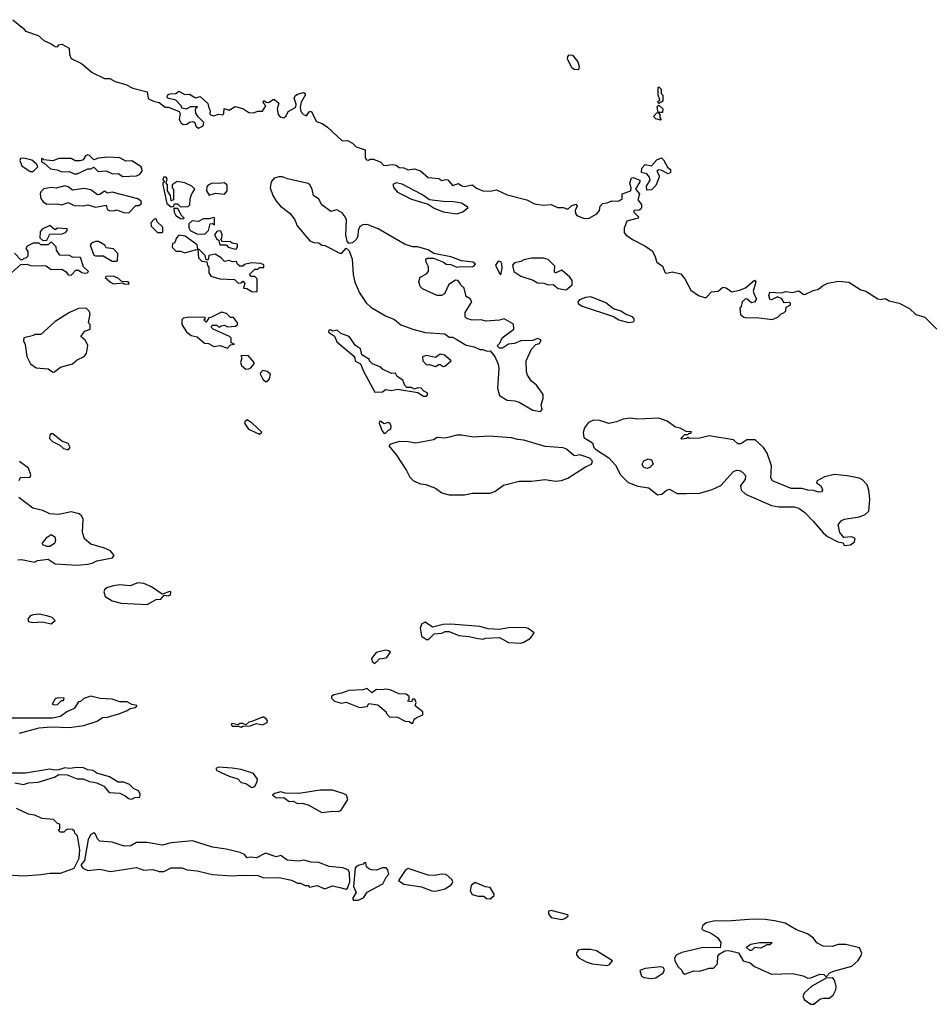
# Model space of a CAD drawing. Extents: x 2219101 to 2444320, y 201258 to 358766.
# Tile 15 of 256: x 2256647 to 2262654, y 230749 to 237232. Entities that reach past the tile are written whole.
import ezdxf

# ---------------------------------------------------------------- set-up
doc = ezdxf.new("R2010")
doc.units = 0

msp = doc.modelspace()

# ---------------------------------------------------------------- linework, layer by layer
at = {"layer": '0CON10XD'}
for points in [[(2256602, 237232), (2256673, 237173), (2256685, 237157.5), (2256768.3, 237128.3), (2256805, 237094), (2256855, 237073.3), (2256880, 237055), (2256895, 237053.3), (2256905, 237067.5), (2256925, 237070)], [(2256925, 237070), (2256972.5, 237045), (2256973.9, 237003.9), (2256986.1, 236976.1), (2257053.6, 236943.6), (2257124.3, 236884.3), (2257205, 236845.7), (2257240, 236845), (2257276.1, 236826.1), (2257345.6, 236805.6), (2257391.2, 236781.2), (2257485, 236758), (2257493.3, 236715), (2257499.5, 236709.5), (2257535, 236693.3), (2257565, 236687.5), (2257605, 236656.7), (2257626.4, 236656.4), (2257696.7, 236626.7), (2257702.5, 236615), (2257697.5, 236575), (2257706.7, 236555), (2257722.3, 236542.3), (2257746.4, 236543.6), (2257765, 236557.5), (2257785, 236562.5), (2257798.3, 236558.3), (2257809.3, 236529.3), (2257825, 236516.7), (2257855, 236533.8), (2257860, 236555), (2257821.7, 236591.7), (2257807.3, 236617.3), (2257805, 236640), (2257808.3, 236651.7), (2257818.3, 236658.3), (2257770.7, 236659.3), (2257743, 236643), (2257715, 236650), (2257710, 236665), (2257675, 236702.5), (2257620, 236715), (2257616.7, 236725), (2257622.7, 236737.3), (2257635, 236743.8), (2257674.2, 236745.8), (2257695, 236761.2), (2257735, 236740), (2257765, 236742.5), (2257805, 236717.5), (2257835, 236726.7), (2257885, 236680), (2257892, 236652), (2257901.2, 236635), (2257897.5, 236615), (2257902.5, 236605), (2257925, 236599.2), (2257955, 236610), (2257983.6, 236606.4), (2257990, 236615), (2257993.3, 236646.7), (2258025, 236636.2), (2258065, 236660), (2258115, 236648), (2258155, 236621.2), (2258185, 236618.8), (2258215, 236630), (2258245, 236630), (2258267.5, 236665), (2258250, 236685), (2258255, 236700), (2258268.3, 236688.3), (2258285, 236687.5), (2258315, 236707.5), (2258325, 236707.5), (2258352.5, 236682.5), (2258342.5, 236645), (2258348.3, 236608.3), (2258362.1, 236592.1), (2258385, 236586.7), (2258401.1, 236598.9), (2258415, 236626.7), (2258464.3, 236655.7), (2258467.5, 236675), (2258453.8, 236715), (2258459.5, 236730.5), (2258475, 236742), (2258515, 236752), (2258525, 236746.7), (2258526.9, 236735), (2258500.5, 236689.5), (2258492.5, 236655), (2258498, 236628), (2258515, 236607.5), (2258535, 236600), (2258552.5, 236625), (2258565, 236630), (2258600.7, 236560.7), (2258638.3, 236548.3), (2258673.8, 236523.8), (2258770, 236435), (2258805, 236437.5), (2258838.3, 236418.3), (2258862.5, 236395), (2258920, 236375), (2258920, 236325), (2258928.8, 236308.8), (2258943.9, 236306.1), (2258955, 236313.3), (2258975, 236313.3), (2259025, 236293.3), (2259042.5, 236275), (2259055, 236271.2), (2259099.3, 236279.3), (2259125, 236273.8), (2259145, 236258.8), (2259176.1, 236256.1), (2259205, 236243.8), (2259245, 236250), (2259285, 236236.7), (2259335, 236193.8), (2259405, 236186), (2259425, 236174.2), (2259455, 236180.8), (2259465, 236177.5), (2259495, 236141.1), (2259535, 236153.8), (2259557.1, 236137.1), (2259573.6, 236133.6), (2259625, 236145.7), (2259652.9, 236122.9), (2259695, 236104.6), (2259745, 236102.1), (2259785, 236111.4), (2259855, 236079.2), (2259985, 236046.7), (2260035, 236018.9), (2260095, 236011.2), (2260145.5, 236015.5), (2260187.5, 235995), (2260225, 235994.3), (2260255, 235984), (2260281.4, 236008.6), (2260307.1, 236017.1), (2260315.8, 236005), (2260304, 235975), (2260306, 235955), (2260315, 235942.5), (2260363, 235923), (2260395, 235924.3), (2260446.9, 235953.1), (2260464.2, 235975), (2260468, 236005), (2260485, 236021.2), (2260515, 236025.8), (2260545, 236038.8), (2260585, 236036.7), (2260598.3, 236041.7), (2260612.5, 236055), (2260613.9, 236086.1), (2260670, 236105), (2260672.5, 236125), (2260663.3, 236155), (2260675, 236190), (2260685, 236192.5), (2260730, 236175), (2260730, 236165), (2260700, 236115), (2260726.7, 236085), (2260716.4, 236046.4), (2260740, 236015), (2260740, 235995), (2260736.2, 235983.8), (2260725, 235977.5), (2260690, 235975), (2260690, 235965), (2260720, 235935), (2260717.5, 235925), (2260643.6, 235906.4), (2260625, 235860), (2260625, 235830), (2260636.7, 235815), (2260681.2, 235785), (2260762.7, 235742.7), (2260809.7, 235709.7), (2260827.6, 235677.6), (2260840.8, 235635), (2260879.4, 235609.4), (2260895.9, 235565.9), (2260905, 235562.5), (2260945, 235571.2), (2260998.1, 235558.1), (2261026.2, 235525), (2261065, 235450), (2261115, 235415.7), (2261155, 235402.5), (2261165, 235402.5), (2261200.3, 235439.7), (2261245.9, 235444.1), (2261275, 235471.2), (2261297, 235467), (2261335, 235440), (2261385, 235450), (2261425, 235466.7), (2261485, 235517.5), (2261492.5, 235505), (2261476.2, 235445), (2261485, 235417.5), (2261496.7, 235395), (2261485, 235372.5), (2261465, 235367.5), (2261435, 235392.5), (2261425, 235393.3), (2261402.5, 235375), (2261397, 235343), (2261388.3, 235331.7), (2261391.7, 235291.7), (2261413, 235273), (2261428.3, 235268.3), (2261495, 235271.2), (2261601.7, 235258.3), (2261640, 235275), (2261660, 235295), (2261680, 235305), (2261690, 235315), (2261691.7, 235338.3), (2261720, 235355), (2261720, 235365), (2261715, 235370), (2261678.3, 235368.3), (2261663, 235393), (2261635, 235407.5), (2261595, 235387.5), (2261585, 235392.5), (2261577.5, 235415), (2261585, 235437.5), (2261665, 235432.5), (2261688.3, 235441.7), (2261735, 235436.7), (2261775, 235446.7), (2261803.8, 235423.8), (2261815, 235423.3), (2261870.5, 235449.5), (2261905, 235457.5), (2261931.2, 235478.8), (2261966.4, 235496.4), (2262035, 235511.2), (2262105, 235503.3), (2262185, 235453.8), (2262216.7, 235445), (2262295, 235393.8), (2262315, 235390), (2262345, 235395.8), (2262371.2, 235381.2), (2262436.4, 235366.4), (2262505, 235330), (2262545, 235290.8), (2262605, 235273.1), (2262684, 235195)], [(2260325, 236902.5), (2260296.4, 236903.6), (2260282.5, 236915), (2260253.8, 236975), (2260255, 236990), (2260265, 237000), (2260285, 236997.5), (2260320, 236955), (2260330, 236925), (2260325, 236902.5)], [(2260855, 236680), (2260850, 236685), (2260850, 236695), (2260860, 236705), (2260850, 236735), (2260850, 236785), (2260855, 236790), (2260870, 236775), (2260870, 236745), (2260880, 236735), (2260880, 236695), (2260855, 236680)], [(2260865, 236570), (2260835, 236580), (2260820, 236595), (2260841.7, 236618.3), (2260850, 236620), (2260842.5, 236655), (2260855, 236670), (2260880, 236645), (2260878.3, 236621.7), (2260850, 236620), (2260860, 236605), (2260860, 236585), (2260870, 236575), (2260865, 236570)], [(2256735, 236232.5), (2256767, 236263), (2256759.3, 236279.3), (2256726.4, 236306.4), (2256675, 236320), (2256651.7, 236318.3), (2256647.5, 236305), (2256660.8, 236270.8), (2256715, 236232.5), (2256735, 236232.5)], [(2257325, 236200), (2257415, 236203.3), (2257436.4, 236213.6), (2257452.5, 236235), (2257451.2, 236255), (2257443.8, 236265), (2257385, 236303.3), (2257345, 236300), (2257305, 236322), (2257225, 236326.7), (2257165, 236320), (2257135, 236310), (2257107.3, 236337.3), (2257095, 236341.2), (2257080, 236335), (2257065, 236310), (2257045, 236302.5), (2257013, 236303), (2256985, 236317.5), (2256905, 236317.5), (2256865, 236302.5), (2256805, 236310), (2256795, 236320), (2256790, 236315), (2256790, 236295), (2256808.3, 236288.3), (2256849.3, 236249.3), (2256893, 236243), (2256925, 236231.2), (2256973, 236233), (2257005, 236217.5), (2257025, 236216.7), (2257095, 236250), (2257115, 236250), (2257135, 236260), (2257163, 236233), (2257215, 236237.5), (2257257, 236217), (2257295, 236220), (2257325, 236200)], [(2260775, 236110), (2260773.8, 236135), (2260797.5, 236175), (2260792.5, 236195), (2260775, 236217.5), (2260740, 236225), (2260743.3, 236255), (2260765, 236277.5), (2260805, 236270), (2260840.7, 236309.3), (2260871.7, 236321.7), (2260885, 236310), (2260911.7, 236261.7), (2260930, 236245), (2260930, 236225), (2260915, 236217.5), (2260875, 236240), (2260855, 236242.5), (2260840, 236235), (2260857.5, 236205), (2260857.5, 236195), (2260835, 236140), (2260805, 236112.5), (2260775, 236110)], [(2257705, 236000), (2257755, 236002.5), (2257767, 236013), (2257768.3, 236051.7), (2257778.3, 236081.7), (2257800, 236115), (2257780, 236135), (2257735, 236157.5), (2257683, 236167), (2257650, 236145), (2257650, 236125), (2257660, 236115), (2257660, 236045), (2257645, 236040), (2257640, 236075), (2257620, 236105), (2257620, 236145), (2257610, 236155), (2257617.5, 236185), (2257610, 236195), (2257593.8, 236196.2), (2257588.3, 236178.3), (2257600, 236165), (2257590, 236155), (2257590, 236145), (2257615, 236022.5), (2257645, 236000), (2257658.3, 236001.7), (2257665, 236020), (2257685, 236020), (2257705, 236000)], [(2260075, 234652.5), (2260086.7, 234665), (2260080, 234695), (2260093, 234737), (2260092.5, 234765), (2260050, 234825), (2260015, 234852.5), (2259990.5, 234890.5), (2259982.7, 234912.7), (2259980, 234985), (2260015, 235062.5), (2260045, 235092.5), (2260069.3, 235100.7), (2260080, 235125), (2260055, 235132.5), (2260025, 235120), (2259945, 235116.7), (2259905, 235100), (2259863.6, 235096.4), (2259825, 235070), (2259805, 235070), (2259790, 235085), (2259807, 235103), (2259823.6, 235136.4), (2259900, 235195), (2259897, 235227), (2259835, 235262.5), (2259805, 235252.5), (2259715, 235247.5), (2259685, 235256.7), (2259625, 235252.5), (2259590, 235265), (2259580, 235275), (2259580, 235305), (2259622.5, 235375), (2259613, 235393), (2259585, 235410), (2259572.5, 235465), (2259550, 235485), (2259545, 235500), (2259530, 235515), (2259515, 235517.5), (2259471.7, 235488.3), (2259443, 235427), (2259423, 235417), (2259395, 235416.2), (2259299.5, 235459.5), (2259283.8, 235475), (2259273.3, 235505), (2259283.6, 235536.4), (2259325, 235557.5), (2259337, 235573), (2259337.5, 235605), (2259322.5, 235635), (2259320, 235655), (2259328.3, 235661.7), (2259371.7, 235661.7), (2259437.5, 235635), (2259455, 235623.3), (2259485, 235620), (2259525, 235602.5), (2259545, 235607.5), (2259626.4, 235603.6), (2259639.3, 235610.7), (2259647.5, 235625), (2259630, 235635), (2259555, 235643.3), (2259485, 235671.2), (2259373, 235693), (2259335, 235716.2), (2259265, 235736.7), (2259235, 235736.7), (2259185, 235751.2), (2259006.7, 235855), (2258935, 235883.8), (2258905, 235882), (2258885, 235870), (2258876, 235845), (2258872.5, 235805), (2258862, 235785), (2258838.3, 235761.7), (2258815, 235757.5), (2258803.6, 235773.6), (2258794.1, 235814.1), (2258797.5, 235915), (2258790, 235935), (2258769.3, 235959.3), (2258735, 235980), (2258695, 235970), (2258635, 236012.5), (2258615, 236050), (2258580, 236075), (2258572.5, 236115), (2258557.5, 236145), (2258545, 236153.3), (2258410, 236185), (2258377.7, 236197.7), (2258352.3, 236197.7), (2258322.5, 236187.5), (2258303.3, 236165), (2258296.7, 236125), (2258313.8, 236075), (2258338, 236035), (2258363.3, 236005), (2258426.7, 235955), (2258457.5, 235915), (2258473.9, 235873.9), (2258555.9, 235775.9), (2258583.9, 235763.9), (2258615, 235763.3), (2258635, 235747.5), (2258655.9, 235745.9), (2258753.6, 235693.6), (2258767.5, 235695), (2258795, 235727.5), (2258815, 235710), (2258836.2, 235655), (2258842.9, 235555), (2258853.4, 235503.4), (2258884.4, 235434.4), (2258928.3, 235368.3), (2258958.3, 235338.3), (2259055, 235281.2), (2259115, 235258.8), (2259155, 235223.3), (2259235, 235193.3), (2259315, 235172), (2259445, 235162.5), (2259475, 235142.5), (2259495, 235141.2), (2259525, 235126.2), (2259585, 235088), (2259638.8, 235078.8), (2259675, 235060), (2259695, 235061.2), (2259725, 235050), (2259745, 235052.5), (2259773.6, 235013.6), (2259796.4, 234963.6), (2259801.2, 234935), (2259792.5, 234805), (2259805, 234757.5), (2259855, 234727.5), (2259907, 234723), (2259935, 234713.8), (2260025, 234660), (2260075, 234652.5)], [(2257365, 235960), (2257411.7, 236008.3), (2257431.7, 236008.3), (2257448.3, 236021.7), (2257446.4, 236036.4), (2257425, 236052.5), (2257255, 236096.2), (2257225, 236090), (2257205, 236102.5), (2257175, 236080), (2257158.3, 236078.3), (2257115, 236112.5), (2257071.2, 236121.2), (2256995, 236110), (2256965, 236132.5), (2256945, 236137.5), (2256886.7, 236123.3), (2256855, 236126.2), (2256805, 236117.5), (2256785, 236097.5), (2256781.2, 236085), (2256786.7, 236055), (2256802.3, 236032.3), (2256825, 236016.7), (2256895, 236020), (2256925, 236013.3), (2256965, 236027.5), (2257005, 236007.5), (2257065, 236006.2), (2257095, 236013.3), (2257145, 235997.5), (2257215, 236010), (2257222.5, 235985), (2257236.2, 235976.2), (2257265, 235973.8), (2257285, 235980), (2257333, 235963), (2257365, 235960)], [(2257895, 236077.5), (2257935, 236090), (2257995, 236082.5), (2258012.5, 236105), (2258011.7, 236141.7), (2257995, 236157.5), (2257955, 236152.5), (2257913.6, 236156.4), (2257887, 236143), (2257878.3, 236131.7), (2257877.5, 236105), (2257895, 236077.5)], [(2259525, 235953.3), (2259565, 235967.5), (2259600, 235995), (2259555, 236023.3), (2259503.6, 236033.6), (2259435, 236034), (2259345, 236046.7), (2259295, 236080), (2259165, 236148.8), (2259125, 236158), (2259103.8, 236146.2), (2259108.8, 236125), (2259135, 236096.2), (2259225, 236050), (2259335, 236017.5), (2259375, 235991.2), (2259435, 235966.2), (2259525, 235953.3)], [(2257725, 235920), (2257730, 235925), (2257713, 235943), (2257688.3, 235988.3), (2257661.7, 235988.3), (2257663.3, 235965), (2257675, 235942.5), (2257705, 235922.5), (2257725, 235920)], [(2257865, 235820), (2257890, 235845), (2257901.7, 235888.3), (2257915, 235890), (2257928.3, 235881.7), (2257930, 235925), (2257925, 235930), (2257895, 235920), (2257855, 235920), (2257825, 235902.5), (2257783, 235907), (2257761.2, 235888.8), (2257760.7, 235860.7), (2257770, 235845), (2257813, 235823), (2257865, 235820)], [(2256798.3, 235778.3), (2256825, 235780), (2256845, 235820), (2256927, 235823), (2256948.3, 235831.7), (2256960, 235845), (2256960, 235855), (2256895, 235860), (2256885, 235850), (2256875, 235850), (2256845, 235877.5), (2256795, 235852.5), (2256782.5, 235835), (2256780, 235795), (2256798.3, 235778.3)], [(2257585, 235830), (2257590, 235835), (2257590, 235865), (2257551.7, 235901.7), (2257548.3, 235918.3), (2257531.7, 235918.3), (2257510, 235895), (2257513, 235873), (2257555, 235830), (2257585, 235830)], [(2257735, 235697.5), (2257755, 235702.5), (2257820, 235720), (2257815, 235750), (2257736.1, 235806.1), (2257695, 235812.5), (2257680, 235795), (2257665, 235760), (2257651.7, 235758.3), (2257650, 235735), (2257675, 235707.5), (2257705, 235707.5), (2257735, 235697.5)], [(2258065, 235720), (2258075, 235722.5), (2258081.7, 235738.3), (2258080, 235755), (2258045, 235760), (2258035, 235770), (2257981.7, 235771.7), (2257970, 235785), (2257977, 235793), (2257980, 235815), (2257970, 235840), (2257955, 235842.5), (2257943.6, 235836.4), (2257930, 235815), (2257941.7, 235791.7), (2257958.3, 235778.3), (2257965, 235750), (2258005, 235750), (2258020, 235735), (2258065, 235720)], [(2256985, 235548.8), (2257017, 235583), (2257035, 235583.3), (2257055, 235567.5), (2257075, 235562), (2257090, 235565), (2257100, 235575), (2257067.5, 235605), (2257047, 235667), (2256995, 235667.5), (2256975, 235680), (2256911.7, 235681.7), (2256890, 235715), (2256887, 235737), (2256855, 235770), (2256835, 235750), (2256785, 235750), (2256775, 235760), (2256735, 235760), (2256695, 235740), (2256687.5, 235725), (2256700, 235705), (2256700, 235675), (2256688.3, 235661.7), (2256675, 235660), (2256665, 235650), (2256655, 235650), (2256612.5, 235695)], [(2257285, 235642.5), (2257290, 235645), (2257293, 235693), (2257265, 235722.5), (2257215, 235730), (2257206.4, 235746.4), (2257165, 235772.5), (2257145, 235772.5), (2257120, 235760), (2257111.7, 235748.3), (2257135, 235682.5), (2257145, 235677.5), (2257197, 235677), (2257255, 235642.5), (2257285, 235642.5)], [(2258205, 235440), (2258210, 235445), (2258210, 235525), (2258195, 235540), (2258171.7, 235541.7), (2258160, 235555), (2258195, 235590), (2258215, 235590), (2258225, 235600), (2258255, 235600), (2258255, 235617.5), (2258235, 235627.5), (2258175, 235630), (2258125, 235620), (2258115, 235610), (2258095, 235610), (2258081.7, 235621.7), (2258075, 235640), (2258048.3, 235638.3), (2258025, 235646.7), (2257995, 235640), (2257972.5, 235665), (2257933, 235687), (2257891.7, 235678.3), (2257888.3, 235651.7), (2257875, 235650), (2257868.3, 235678.3), (2257828.3, 235718.3), (2257820, 235720), (2257823.3, 235665), (2257845, 235642.5), (2257878.3, 235638.3), (2257883, 235613), (2257891.7, 235601.7), (2257892.5, 235565), (2257905, 235542.5), (2257965, 235526.7), (2258061.7, 235521.7), (2258085, 235497.5), (2258101.7, 235498.3), (2258115, 235510), (2258130, 235495), (2258120, 235465), (2258141.7, 235461.7), (2258175, 235442.5), (2258205, 235440)], [(2256595, 235567.5), (2256655, 235620), (2256695, 235622.5), (2256717, 235613), (2256821.7, 235611.7), (2256855, 235587.5), (2256925, 235590), (2256951.7, 235571.7), (2256965, 235551.2), (2256985, 235548.8)], [(2259815, 235552.5), (2259823.3, 235595), (2259820, 235625), (2259815, 235636.7), (2259797, 235643), (2259780, 235615), (2259805, 235560), (2259815, 235552.5)], [(2260245, 235453.3), (2260283.6, 235486.4), (2260283.3, 235515), (2260267.7, 235537.7), (2260215, 235582.5), (2260172.5, 235562.5), (2260167.5, 235575), (2260169.2, 235609.2), (2260125, 235652.5), (2260095, 235662.5), (2260015, 235661.2), (2259965, 235651.2), (2259945, 235638.8), (2259905, 235630), (2259890, 235615), (2259900, 235575), (2259945, 235542.5), (2260025.9, 235515.9), (2260055, 235500), (2260096.4, 235496.4), (2260125, 235486.7), (2260159.3, 235489.3), (2260192.3, 235462.3), (2260245, 235453.3)], [(2257365, 235490), (2257367, 235497), (2257360, 235505), (2257318.3, 235508.3), (2257298.3, 235528.3), (2257265, 235542.5), (2257215, 235540), (2257210, 235535), (2257245, 235503.3), (2257265, 235493.3), (2257325, 235500), (2257333.6, 235493.6), (2257365, 235490)], [(2260655, 235237.5), (2260685, 235242.5), (2260691.7, 235248.3), (2260691.7, 235261.7), (2260680, 235275), (2260635, 235292.5), (2260605, 235312.5), (2260555, 235327.5), (2260505, 235366.7), (2260425, 235401.2), (2260405, 235406.2), (2260371.7, 235401.7), (2260333, 235387), (2260320, 235375), (2260325, 235360), (2260350, 235345), (2260555, 235276.7), (2260590, 235255), (2260655, 235237.5)], [(2256865, 234911.2), (2256875, 234913.8), (2256915, 234944), (2256995, 234965.8), (2257025, 234992.5), (2257071.2, 235015), (2257086.2, 235035), (2257096.4, 235086.4), (2257080, 235120), (2257050, 235145), (2257075, 235180), (2257110, 235195), (2257110, 235225), (2257100, 235235), (2257110, 235295), (2257103.6, 235313.6), (2257085, 235332.5), (2257035, 235330), (2256975, 235303.3), (2256880, 235245), (2256785, 235160), (2256745, 235160), (2256737, 235153), (2256675, 235137.5), (2256672.7, 235117.3), (2256682.6, 235092.6), (2256693.7, 235013.7), (2256717.8, 234965), (2256755, 234940), (2256833.8, 234933.8), (2256865, 234911.2)], [(2258015, 235070), (2258035, 235090), (2258060, 235095), (2258040, 235105), (2258040, 235135), (2258027, 235147), (2257920, 235195), (2257910, 235205), (2257910, 235215), (2257915, 235220), (2257945, 235220), (2257955, 235210), (2257965, 235210), (2257973, 235217), (2257995, 235220), (2258015, 235210), (2258067, 235213), (2258080, 235225), (2258080, 235235), (2258055, 235270), (2258035, 235270), (2258008.3, 235298.3), (2257975, 235306.2), (2257905, 235270), (2257891.7, 235268.3), (2257875, 235240), (2257860, 235255), (2257870, 235265), (2257865, 235270), (2257765, 235272.5), (2257725, 235266.7), (2257713.3, 235255), (2257713.3, 235225), (2257745, 235176.7), (2257775, 235152), (2257815, 235143.8), (2257863, 235103), (2257888.8, 235098.8), (2257925, 235080), (2257965, 235086.2), (2258015, 235070)], [(2259325, 234752.5), (2259332.5, 234765), (2259330, 234775), (2259307, 234787), (2259290, 234805), (2259265, 234807.5), (2259245, 234800), (2259225, 234810), (2259195, 234810), (2259183, 234823), (2259169.3, 234859.3), (2259131.7, 234881.7), (2259120, 234905), (2259095, 234902.5), (2259035, 234930), (2259016.7, 234946.7), (2258970, 234965), (2258950, 234985), (2258950, 234995), (2258900, 235025), (2258890, 235065), (2258857, 235087), (2258816.1, 235146.1), (2258760, 235165), (2258737, 235187), (2258705, 235180), (2258695, 235190), (2258681.7, 235188.3), (2258680, 235175), (2258718.3, 235148.3), (2258735, 235110), (2258841.7, 235021.7), (2258852.5, 235005), (2258855, 234983.8), (2258890, 234965), (2258912.3, 234912.3), (2258985, 234780), (2259035, 234782.5), (2259055, 234797.5), (2259095, 234790), (2259135, 234800), (2259267, 234777), (2259305, 234752.5), (2259325, 234752.5)], [(2258135, 234930), (2258155, 234933.3), (2258169.3, 234940.7), (2258190, 234965), (2258190, 234975), (2258151.7, 235021.7), (2258101.7, 235018.3), (2258110, 235005), (2258100, 234975), (2258107.5, 234955), (2258135, 234930)], [(2259435, 234947.5), (2259445, 234950), (2259487.5, 234985), (2259443.9, 235023.9), (2259415, 235030), (2259385, 235007.5), (2259325, 235020), (2259298.3, 235011.7), (2259300, 234985), (2259325, 234960), (2259345, 234962.5), (2259385, 234947.5), (2259405, 234962.5), (2259415, 234962.5), (2259435, 234947.5)], [(2258275, 234850), (2258291.7, 234868.3), (2258297, 234897), (2258276.1, 234916.1), (2258248.3, 234921.7), (2258230, 234905), (2258232.5, 234895), (2258247.5, 234865), (2258265, 234850), (2258275, 234850)], [(2258225, 234502.5), (2258240, 234515), (2258177.5, 234575), (2258145, 234597.5), (2258130, 234585), (2258127.5, 234575), (2258152.5, 234535), (2258225, 234502.5)], [(2259055, 234510), (2259075, 234530), (2259090, 234535), (2259092.5, 234555), (2259085, 234570), (2259075, 234580), (2259045, 234570), (2259027, 234587), (2259015, 234586.7), (2259013.3, 234575), (2259033.9, 234523.9), (2259045, 234510), (2259055, 234510)], [(2262075, 233770), (2262115, 233773.3), (2262142.5, 233795), (2262146.1, 233816.1), (2262125, 233826.7), (2262071.7, 233821.7), (2262046.4, 233856.4), (2262034, 233905), (2262055, 233931.2), (2262075, 233943.8), (2262175, 233958), (2262213.3, 233975), (2262236.7, 233995), (2262242.5, 234075), (2262237.1, 234135), (2262225, 234168.8), (2262195, 234202), (2262172.7, 234212.7), (2262095, 234229.4), (2262011.7, 234238.3), (2261945, 234221.2), (2261897.5, 234195), (2261893, 234183), (2261917.5, 234165), (2261930, 234145), (2261932.5, 234135), (2261925, 234123.3), (2261905, 234121.2), (2261873, 234133), (2261835, 234133.8), (2261795, 234146.2), (2261725, 234145.8), (2261602.5, 234195), (2261592.5, 234215), (2261596, 234295), (2261567.3, 234377.3), (2261543.3, 234415), (2261487.5, 234465), (2261433.6, 234466.4), (2261395, 234440), (2261375, 234440), (2261346.1, 234466.1), (2261185, 234492.5), (2261125, 234477.5), (2261055, 234473.3), (2261045, 234480), (2261036.4, 234473.6), (2261005, 234470), (2261000, 234475), (2261025, 234500), (2261045, 234500), (2261055, 234510), (2261065, 234510), (2261068.3, 234518.3), (2261035, 234520), (2260995, 234542.5), (2260965, 234550), (2260909.5, 234589.5), (2260855, 234607.5), (2260715, 234600.8), (2260665, 234608.6), (2260618.8, 234601.2), (2260575, 234583.8), (2260525, 234573.3), (2260465, 234593.8), (2260423.9, 234596.1), (2260390.5, 234579.5), (2260365.7, 234544.3), (2260355.9, 234514.1), (2260360.9, 234480.9), (2260416.7, 234445), (2260426.7, 234415), (2260436.7, 234405), (2260526.1, 234346.1), (2260569.1, 234299.1), (2260601.5, 234235), (2260651.4, 234185), (2260715, 234159.6), (2260789.1, 234149.1), (2260845, 234104.4), (2260873, 234107), (2260905, 234133.3), (2260925, 234140), (2260975, 234111.4), (2261032.1, 234112.1), (2261125, 234113.8), (2261205, 234138.8), (2261262.5, 234165), (2261345, 234256.7), (2261365, 234266.2), (2261385, 234263.8), (2261405, 234253.3), (2261425, 234230), (2261423.3, 234205), (2261392.5, 234165), (2261396.2, 234135), (2261425, 234107.5), (2261595, 234033.5), (2261645, 234023.5), (2261745, 234024.2), (2261775.6, 234015.6), (2261815, 233987.5), (2261871.1, 233931.1), (2261935, 233852.5), (2261965, 233828), (2262033, 233793), (2262068.3, 233788.3), (2262075, 233770)], [(2256965, 234400), (2256980, 234415), (2256965, 234442.5), (2256925, 234457.5), (2256865, 234506), (2256855, 234506.2), (2256845, 234496.7), (2256843.8, 234475), (2256863.3, 234455), (2256910.7, 234430.7), (2256935, 234407.5), (2256965, 234400)], [(2259475, 234104), (2259575, 234104.4), (2259625, 234114.3), (2259745, 234114.3), (2259775, 234126), (2259832.7, 234167.3), (2259935, 234192.5), (2260015, 234193.3), (2260105, 234204.3), (2260175, 234193.3), (2260212.8, 234197.2), (2260255, 234212.2), (2260371.3, 234288.7), (2260410, 234305), (2260417.5, 234325), (2260400, 234345), (2260335, 234366.7), (2260305, 234360), (2260295, 234363.3), (2260246.7, 234405), (2260223.6, 234413.6), (2260105, 234421.4), (2259965, 234464.2), (2259925, 234466.9), (2259885, 234479.1), (2259735, 234490.6), (2259635, 234483.3), (2259555, 234496.2), (2259523.9, 234496.1), (2259473, 234483), (2259445, 234476.7), (2259395, 234480), (2259370, 234465), (2259255, 234443.8), (2259205, 234452.9), (2259145, 234454.3), (2259084.2, 234435.8), (2259076.7, 234425), (2259127.5, 234365), (2259194.1, 234264.1), (2259215, 234220), (2259240, 234195), (2259285, 234176), (2259321.2, 234171.2), (2259385, 234148), (2259425, 234116.2), (2259475, 234104)], [(2256643.3, 234196.7), (2256651.7, 234218.3), (2256715, 234220), (2256720, 234235), (2256705, 234280), (2256645, 234322.5)], [(2260775, 234277.1), (2260752.9, 234285), (2260744.4, 234305), (2260755, 234327.5), (2260785, 234340), (2260805, 234333.3), (2260816, 234305), (2260795, 234282.9), (2260775, 234277.1)], [(2256633.6, 233676.4), (2256658.3, 233678.3), (2256745, 233660), (2256765, 233670), (2256835, 233680), (2256879.7, 233649.7), (2257025, 233639.4), (2257093, 233647), (2257125, 233654), (2257155, 233669.2), (2257258.3, 233688.3), (2257268.8, 233705), (2257245, 233733.8), (2257205, 233752), (2257115, 233778), (2257073.7, 233813.7), (2257059.4, 233855), (2257064.4, 233945), (2257054.4, 233965), (2257038.6, 233978.6), (2256985, 233991.1), (2256905, 233972.9), (2256845, 233979.4), (2256799.3, 233999.3), (2256733.3, 234015), (2256641.2, 234085)], [(2256845, 233762.5), (2256825, 233762.5), (2256800, 233775), (2256797.5, 233785), (2256826.7, 233825), (2256855, 233843.3), (2256877.3, 233827.3), (2256882, 233805), (2256875, 233783.3), (2256845, 233762.5)], [(2257485, 233382), (2257545, 233413.3), (2257575, 233416.7), (2257598.3, 233441.7), (2257625, 233437.5), (2257640, 233445), (2257641.7, 233461.7), (2257635, 233466.7), (2257585, 233450), (2257515, 233496.7), (2257465, 233518.8), (2257425, 233523.8), (2257373.9, 233503.9), (2257305, 233510), (2257265, 233503.8), (2257225, 233493.3), (2257208.3, 233481.7), (2257200, 233465), (2257210, 233435), (2257255.9, 233405.9), (2257315, 233390.8), (2257485, 233382)], [(2256855, 233253.3), (2256880, 233275), (2256860, 233295), (2256825, 233307.5), (2256775, 233317.5), (2256735, 233312.5), (2256715, 233307.5), (2256700, 233285), (2256705, 233270), (2256733.6, 233263.6), (2256795, 233267.5), (2256855, 233253.3)], [(2259945, 233127.5), (2259965, 233133.1), (2260009.5, 233160.5), (2260032.5, 233195), (2259994.1, 233224.1), (2259975, 233229.2), (2259865, 233227.5), (2259805, 233216.7), (2259731.7, 233221.7), (2259675, 233235.7), (2259485, 233251.2), (2259435, 233250), (2259365, 233232.5), (2259315, 233265.8), (2259293.3, 233255), (2259283.8, 233226.2), (2259291.7, 233171.7), (2259325, 233150), (2259338.3, 233151.7), (2259375, 233187.5), (2259425, 233193.3), (2259447, 233203), (2259475, 233203.3), (2259537.7, 233177.7), (2259605, 233171.2), (2259655, 233158.8), (2259695, 233154), (2259715, 233160), (2259805, 233163.3), (2259865, 233130.8), (2259945, 233127.5)], [(2258985, 232992.5), (2259016.4, 233023.6), (2259060.7, 233029.3), (2259088.3, 233068.3), (2259077, 233077), (2259055, 233080), (2258993.3, 233065), (2258963.3, 233025), (2258967.5, 233005), (2258985, 232992.5)], [(2259235, 232600), (2259245, 232630), (2259255, 232630), (2259261.7, 232638.3), (2259300, 232655), (2259300, 232675), (2259250, 232715), (2259257.5, 232735), (2259248.3, 232758.3), (2259231.7, 232758.3), (2259225, 232740), (2259200, 232745), (2259210, 232755), (2259210, 232775), (2259191.7, 232791.7), (2259143.6, 232793.6), (2259085, 232818.8), (2259055, 232823.3), (2259035, 232818.8), (2258995, 232822.5), (2258965, 232800), (2258935, 232827.5), (2258905, 232820), (2258813.9, 232816.1), (2258765, 232797.5), (2258715, 232787.5), (2258700, 232775), (2258700, 232765), (2258720, 232745), (2258765, 232732.5), (2258795, 232737.5), (2258883.6, 232703.6), (2258935, 232710), (2258945, 232730), (2259005, 232720), (2259060, 232675), (2259060, 232665), (2259081.7, 232641.7), (2259135, 232640), (2259185, 232612.5), (2259211.7, 232611.7), (2259225, 232600), (2259235, 232600)], [(2256645, 232534), (2256775, 232568.8), (2256855, 232576.7), (2256975, 232572), (2257070, 232585), (2257155.9, 232614.1), (2257193, 232637), (2257225, 232640), (2257305, 232663.3), (2257355, 232683.3), (2257373, 232697), (2257407, 232703), (2257418.3, 232711.7), (2257417, 232717), (2257385, 232722.5), (2257355, 232741.2), (2257305, 232740), (2257255, 232758.8), (2257177, 232763), (2257115, 232776.7), (2257068.3, 232761.7), (2257047, 232743), (2257035, 232740), (2257005, 232697.5), (2256957.5, 232675), (2256916.1, 232643.9), (2256863.6, 232633.6), (2256585, 232633.3)], [(2256875, 232720), (2256895, 232723.3), (2256921.7, 232748.3), (2256935, 232750), (2256940, 232765), (2256895, 232766.7), (2256880.7, 232759.3), (2256860, 232725), (2256875, 232720)], [(2258105, 232573.3), (2258115, 232580), (2258165, 232582.5), (2258205, 232597.5), (2258245, 232590), (2258276.4, 232603.6), (2258277.5, 232615), (2258269.3, 232629.3), (2258255, 232640), (2258245, 232640), (2258175, 232610), (2258155, 232607.5), (2258135, 232590), (2258115, 232597.5), (2258095, 232597.5), (2258085, 232590), (2258045, 232597.5), (2258040, 232595), (2258045, 232580), (2258085, 232580), (2258105, 232573.3)], [(2256615, 232206.7), (2256673, 232197), (2256705, 232206.7), (2256768.3, 232211.7), (2256875, 232243.3), (2256905, 232262.5), (2256959.3, 232259.3), (2257025, 232233.3), (2257065, 232232.5), (2257106.1, 232216.1), (2257155, 232207.5), (2257200, 232185), (2257235, 232142.5), (2257305, 232140), (2257345, 232120), (2257363, 232103), (2257385, 232100), (2257405, 232110), (2257438.3, 232111.7), (2257440, 232135), (2257430, 232155), (2257395, 232170), (2257370, 232195), (2257331.7, 232211.7), (2257295, 232212.5), (2257237, 232247), (2257155, 232270), (2257128, 232288), (2257095, 232293.3), (2257066.4, 232306.4), (2257025, 232307.5), (2256975, 232302.5), (2256945, 232306.7), (2256905, 232292.5), (2256875, 232290), (2256845, 232296), (2256685, 232271.2), (2256565, 232271.2)], [(2258175, 232176.7), (2258195, 232182.5), (2258211.2, 232215), (2258211.7, 232231.7), (2258185, 232268.8), (2258105, 232293.8), (2258045, 232303.3), (2257955, 232310), (2257938.3, 232301.7), (2257945, 232287.5), (2258025, 232250), (2258083.6, 232233.6), (2258105, 232210), (2258135, 232203.3), (2258175, 232176.7)], [(2258635, 232012.5), (2258705, 232021.2), (2258745, 232017.5), (2258763, 232027), (2258807, 232097), (2258797.5, 232125), (2258776.4, 232136.4), (2258705, 232158.8), (2258625, 232158.8), (2258485, 232136.7), (2258395, 232140), (2258365, 232147.5), (2258325, 232137.5), (2258310, 232125), (2258338.3, 232108.3), (2258385, 232110), (2258420, 232085), (2258446.4, 232086.4), (2258475, 232070), (2258505, 232072.5), (2258545, 232062.5), (2258635, 232012.5)], [(2256675, 231595.5), (2256785, 231604.4), (2256845, 231612.5), (2256915, 231612.2), (2257005.6, 231644.4), (2257038.8, 231711.2), (2257043.8, 231765), (2257027, 231857), (2257010, 231875), (2257008.3, 231888.3), (2256995, 231900), (2256965, 231902.5), (2256951.7, 231898.3), (2256937, 231883), (2256913, 231883), (2256900, 231895), (2256910, 231905), (2256910, 231935), (2256895, 231940), (2256870, 231965), (2256795, 231973.3), (2256743.9, 231993.9), (2256705, 232001.2), (2256625, 232037.5)], [(2258795, 231507.5), (2258805, 231512.5), (2258820, 231555), (2258818.6, 231615), (2258810, 231635), (2258775, 231646.7), (2258685, 231656.2), (2258615, 231682), (2258565, 231683.8), (2258517.6, 231697.6), (2258485, 231690.8), (2258406.8, 231696.8), (2258365, 231727.8), (2258335, 231720.8), (2258265, 231742.9), (2258205, 231712.5), (2258165, 231717.5), (2258145, 231712.5), (2258127.5, 231735), (2258098.3, 231748.3), (2258005, 231770.6), (2257915, 231782.5), (2257785, 231826.2), (2257645, 231812), (2257585, 231796.7), (2257485, 231814), (2257416.1, 231813.9), (2257378, 231792), (2257335, 231790), (2257255, 231816), (2257175, 231823.3), (2257159.3, 231839.3), (2257145, 231870), (2257135, 231877.5), (2257115, 231867.5), (2257096.7, 231835), (2257073.3, 231695), (2257050, 231665), (2257062.5, 231645), (2257095, 231628.8), (2257175, 231638), (2257245, 231624.3), (2257415, 231648.8), (2257463, 231633), (2257524.1, 231635.9), (2257565, 231624), (2257595, 231623.8), (2257645, 231647.1), (2257715, 231647.1), (2257750, 231635), (2257815, 231628), (2257915, 231604.3), (2258045, 231594.4), (2258105, 231600), (2258215, 231596.7), (2258255, 231582), (2258355, 231583.8), (2258437, 231567), (2258475, 231547.5), (2258495, 231547.5), (2258525, 231530), (2258545, 231530), (2258555, 231520), (2258605, 231530), (2258655, 231510), (2258705, 231528.6), (2258755, 231518.8), (2258795, 231507.5)], [(2258875, 231434), (2258909.3, 231450.7), (2258935, 231486.7), (2259037.7, 231542.3), (2259060, 231585), (2259077.5, 231605), (2259070, 231635), (2259058.3, 231648.3), (2259035, 231647.5), (2258995, 231632.5), (2258963.6, 231633.6), (2258945, 231640), (2258930, 231655), (2258925, 231680), (2258915, 231680), (2258908.3, 231671.7), (2258875, 231662.5), (2258855, 231647.5), (2258844.2, 231525), (2258861.2, 231485), (2258836.7, 231445), (2258845, 231434), (2258875, 231434)], [(2256565, 231601.9), (2256675, 231595.5)], [(2259385, 231494.2), (2259445, 231510), (2259485.8, 231534.2), (2259493.3, 231545), (2259497.5, 231555), (2259490.7, 231570.7), (2259455, 231603.8), (2259425, 231606), (2259375, 231596.7), (2259335, 231600), (2259205, 231642.5), (2259185, 231630), (2259140, 231565), (2259175, 231540), (2259293, 231523), (2259360, 231495), (2259385, 231494.2)], [(2259745, 231442.5), (2259770, 231465), (2259770, 231475), (2259745, 231517.5), (2259713, 231523), (2259645, 231550), (2259619.3, 231530.7), (2259612.5, 231495), (2259625, 231472.5), (2259665, 231460), (2259701.7, 231461.7), (2259720, 231445), (2259745, 231442.5)], [(2260215, 231306.7), (2260235, 231313.3), (2260258.3, 231331.7), (2260255, 231337.5), (2260145, 231367.5), (2260128.3, 231361.7), (2260127.5, 231345), (2260145, 231320), (2260215, 231306.7)], [(2261835, 230920), (2261855, 230923.3), (2261915, 230946.2), (2261940, 230945), (2261955, 230930), (2261980, 230955), (2262005, 230967.5), (2262125, 231000), (2262165, 231034), (2262184, 231065), (2262190, 231085), (2262175, 231120), (2262085, 231142.5), (2262035, 231142.5), (2261995, 231130), (2261935, 231132), (2261895, 231153.8), (2261872, 231185), (2261833.4, 231213.4), (2261759.4, 231239.4), (2261685, 231282.9), (2261615, 231299.4), (2261555, 231307.8), (2261475, 231309.4), (2261305, 231295.8), (2261225, 231297.5), (2261165, 231286), (2261142.5, 231265), (2261137.5, 231245), (2261146.4, 231236.4), (2261195, 231218.8), (2261239.5, 231189.5), (2261262.5, 231155), (2261258.3, 231121.7), (2261145, 231122.5), (2261005, 231089.4), (2260968, 231072), (2260956.7, 231053.3), (2260960, 231035), (2260981.2, 230995), (2261003.3, 230975), (2261012.5, 230955), (2261025, 230947.5), (2261085, 230968.8), (2261125, 230968), (2261185, 230986.7), (2261215, 230987.5), (2261240, 231015), (2261242.5, 231065), (2261251.7, 231078.3), (2261288.3, 231101.7), (2261315, 231102.5), (2261378.3, 231088.3), (2261410, 231035), (2261455, 231022.5), (2261485, 230997.5), (2261595, 230946.7), (2261735, 230952.5), (2261805, 230936.7), (2261835, 230920)], [(2261465, 231102.5), (2261453, 231103), (2261430, 231125), (2261460, 231145), (2261516.4, 231156.4), (2261600, 231155), (2261585, 231140), (2261565, 231140), (2261525, 231117.5), (2261485, 231122.5), (2261465, 231102.5)], [(2260515, 231004), (2260530, 231010), (2260550, 231035), (2260445, 231101.1), (2260405, 231110.5), (2260345, 231110), (2260322.5, 231105), (2260312.5, 231087.5), (2260312.5, 231075), (2260327.5, 231055), (2260375, 231029.5), (2260415, 231014.6), (2260515, 231004)], [(2260805, 230919.4), (2260835, 230923.1), (2260883.3, 230955), (2260891.2, 230975), (2260881.7, 230991.7), (2260865, 230996), (2260765, 230983.8), (2260728.3, 230971.7), (2260740, 230935), (2260755, 230926.2), (2260805, 230919.4)], [(2261875, 230748.8), (2261915, 230782.9), (2261935, 230789.6), (2261975, 230789.2), (2262001.3, 230808.7), (2262019.4, 230845), (2262021.4, 230865), (2262013.9, 230903.9), (2262005, 230917.5), (2261995, 230922.5), (2261955, 230920), (2261861.7, 230868.3), (2261812.5, 230825), (2261802.5, 230805), (2261810.7, 230780.7), (2261855, 230748.8), (2261875, 230748.8)]]:
    msp.add_lwpolyline(points, dxfattribs=at)

doc.saveas('drawing.dxf')
